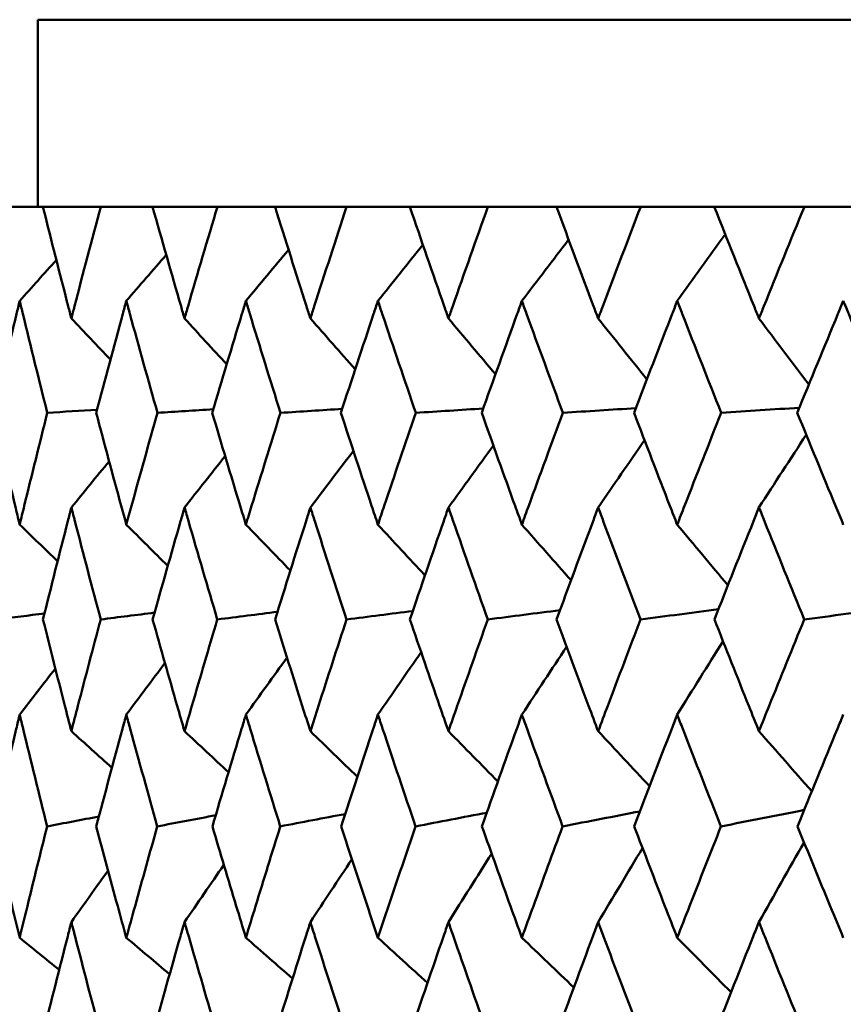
# Model space of a CAD drawing. Header units: millimetres. Extents: x 172 to 1631, y 500 to 2693.
# Tile 5 of 218: x 416.14 to 420.54, y 583.34 to 588.6. Entities that reach past the tile are written whole.
import ezdxf

# ---------------------------------------------------------------- set-up
doc = ezdxf.new("R2010")
doc.units = ezdxf.units.MM
doc.header["$LTSCALE"] = 10
doc.layers.add('Widoczne (ISO)', color=7, linetype='Continuous', lineweight=50)

msp = doc.modelspace()

# ---------------------------------------------------------------- linework, layer by layer
at = {"layer": 'Widoczne (ISO)'}
for p, q in [((416.2343, 588.6019), (452.2343, 588.6019)), ((416.2343, 588.6019), (416.2343, 587.6019)), ((416.0172, 587.6019), (416.262, 587.6019)), ((416.5714, 587.6019), (416.262, 587.6019)), ((416.5714, 587.6019), (416.8484, 587.6019)), ((417.1954, 587.6019), (416.8484, 587.6019)), ((417.1954, 587.6019), (417.5035, 587.6019)), ((417.8866, 587.6019), (417.5035, 587.6019)), ((417.8866, 587.6019), (418.2246, 587.6019)), ((418.6423, 587.6019), (418.2246, 587.6019)), ((418.6423, 587.6019), (419.0088, 587.6019)), ((419.4596, 587.6019), (419.0088, 587.6019)), ((419.4596, 587.6019), (419.8532, 587.6019)), ((420.3352, 587.6019), (419.8532, 587.6019)), ((420.3352, 587.6019), (420.7543, 587.6019))]:
    msp.add_line(p, q, dxfattribs=at)
msp.add_circle((434.2343, 549.6019), 50, dxfattribs=at)
for points, knots in [([(416.262, 587.6019), (416.3065, 587.4243), (416.3516, 587.2467), (416.403, 587.0474), (416.4085, 587.0259), (416.4141, 587.0043)], [0, 0, 0, 0, 0.06135239, 0.06135239, 0.06879633, 0.06879633, 0.06879633, 0.06879633]), ([(416.4141, 587.0043), (416.4197, 587.0259), (416.4253, 587.0474), (416.477, 587.2466), (416.5239, 587.4243), (416.5714, 587.6019)], [0.05393723, 0.05393723, 0.05393723, 0.05393723, 0.06137399, 0.06137399, 0.12273355, 0.12273355, 0.12273355, 0.12273355]), ([(416.8484, 587.6019), (416.8985, 587.4243), (416.9493, 587.2467), (417.0069, 587.0474), (417.0132, 587.0259), (417.0194, 587.0043)], [0, 0, 0, 0, 0.06135239, 0.06135239, 0.06879633, 0.06879633, 0.06879633, 0.06879633]), ([(417.0194, 587.0043), (417.0257, 587.0259), (417.0319, 587.0474), (417.0899, 587.2466), (417.1423, 587.4243), (417.1954, 587.6019)], [0.05393723, 0.05393723, 0.05393723, 0.05393723, 0.06137399, 0.06137399, 0.12273355, 0.12273355, 0.12273355, 0.12273355]), ([(417.5035, 587.6019), (417.559, 587.4243), (417.6152, 587.2467), (417.6788, 587.0474), (417.6857, 587.0259), (417.6926, 587.0043)], [0, 0, 0, 0, 0.06135239, 0.06135239, 0.06879633, 0.06879633, 0.06879633, 0.06879633]), ([(417.6926, 587.0043), (417.6995, 587.0259), (417.7065, 587.0474), (417.7705, 587.2466), (417.8282, 587.4243), (417.8866, 587.6019)], [0.05393723, 0.05393723, 0.05393723, 0.05393723, 0.06137399, 0.06137399, 0.12273355, 0.12273355, 0.12273355, 0.12273355]), ([(418.2246, 587.6019), (418.2853, 587.4243), (418.3467, 587.2467), (418.4161, 587.0474), (418.4236, 587.0259), (418.4312, 587.0043)], [0, 0, 0, 0, 0.06135239, 0.06135239, 0.06879633, 0.06879633, 0.06879633, 0.06879633]), ([(418.4312, 587.0043), (418.4387, 587.0259), (418.4462, 587.0474), (418.516, 587.2466), (418.5788, 587.4243), (418.6423, 587.6019)], [0.05393723, 0.05393723, 0.05393723, 0.05393723, 0.06137399, 0.06137399, 0.12273355, 0.12273355, 0.12273355, 0.12273355]), ([(419.0088, 587.6019), (419.0746, 587.4243), (419.1408, 587.2467), (419.2158, 587.0474), (419.2239, 587.0259), (419.232, 587.0043)], [0, 0, 0, 0, 0.06135239, 0.06135239, 0.06879633, 0.06879633, 0.06879633, 0.06879633]), ([(419.232, 587.0043), (419.2402, 587.0259), (419.2483, 587.0474), (419.3235, 587.2466), (419.3913, 587.4243), (419.4596, 587.6019)], [0.05393723, 0.05393723, 0.05393723, 0.05393723, 0.06137399, 0.06137399, 0.12273355, 0.12273355, 0.12273355, 0.12273355]), ([(419.8532, 587.6019), (419.9236, 587.4243), (419.9946, 587.2467), (420.0748, 587.0474), (420.0834, 587.0259), (420.0921, 587.0043)], [0, 0, 0, 0, 0.06135239, 0.06135239, 0.06879633, 0.06879633, 0.06879633, 0.06879633]), ([(420.0921, 587.0043), (420.1008, 587.0259), (420.1095, 587.0474), (420.1899, 587.2466), (420.2623, 587.4243), (420.3352, 587.6019)], [0.05393723, 0.05393723, 0.05393723, 0.05393723, 0.06137399, 0.06137399, 0.12273355, 0.12273355, 0.12273355, 0.12273355]), ([(416.1377, 587.0977), (416.1321, 587.0745), (416.1265, 587.0513), (416.0783, 586.8519), (416.0365, 586.6756), (415.9953, 586.4993)], [0.05804162, 0.05804162, 0.05804162, 0.05804162, 0.06605559, 0.06605559, 0.12689392, 0.12689392, 0.12689392, 0.12689392]), ([(416.2853, 586.4993), (416.2411, 586.6756), (416.1976, 586.8518), (416.149, 587.0512), (416.1434, 587.0745), (416.1377, 587.0977)], [0.00523804, 0.00523804, 0.00523804, 0.00523804, 0.06606705, 0.06606705, 0.07409033, 0.07409033, 0.07409033, 0.07409033]), ([(416.7081, 587.0977), (416.7018, 587.0745), (416.6954, 587.0513), (416.6409, 586.8519), (416.5934, 586.6756), (416.5466, 586.4993)], [0.05804162, 0.05804162, 0.05804162, 0.05804162, 0.06605559, 0.06605559, 0.12689392, 0.12689392, 0.12689392, 0.12689392]), ([(416.8747, 586.4993), (416.825, 586.6756), (416.7758, 586.8518), (416.7209, 587.0512), (416.7145, 587.0745), (416.7081, 587.0977)], [0.00523804, 0.00523804, 0.00523804, 0.00523804, 0.06606705, 0.06606705, 0.07409033, 0.07409033, 0.07409033, 0.07409033]), ([(417.3477, 587.0977), (417.3406, 587.0745), (417.3335, 587.0513), (417.2729, 586.8519), (417.2199, 586.6756), (417.1677, 586.4993)], [0.05804162, 0.05804162, 0.05804162, 0.05804162, 0.06605559, 0.06605559, 0.12689392, 0.12689392, 0.12689392, 0.12689392]), ([(417.5326, 586.4993), (417.4775, 586.6756), (417.4229, 586.8518), (417.3619, 587.0512), (417.3548, 587.0745), (417.3477, 587.0977)], [0.00523804, 0.00523804, 0.00523804, 0.00523804, 0.06606705, 0.06606705, 0.07409033, 0.07409033, 0.07409033, 0.07409033]), ([(418.0539, 587.0977), (418.0461, 587.0745), (418.0384, 587.0513), (417.9718, 586.8519), (417.9136, 586.6756), (417.8561, 586.4993)], [0.05804162, 0.05804162, 0.05804162, 0.05804162, 0.06605559, 0.06605559, 0.12689392, 0.12689392, 0.12689392, 0.12689392]), ([(418.2564, 586.4993), (418.1962, 586.6756), (418.1364, 586.8518), (418.0695, 587.0512), (418.0617, 587.0745), (418.0539, 587.0977)], [0.00523804, 0.00523804, 0.00523804, 0.00523804, 0.06606705, 0.06606705, 0.07409033, 0.07409033, 0.07409033, 0.07409033]), ([(418.824, 587.0977), (418.8156, 587.0745), (418.8071, 587.0513), (418.7349, 586.8519), (418.6717, 586.6756), (418.6091, 586.4993)], [0.05804162, 0.05804162, 0.05804162, 0.05804162, 0.06605559, 0.06605559, 0.12689392, 0.12689392, 0.12689392, 0.12689392]), ([(419.0433, 586.4993), (418.9781, 586.6756), (418.9135, 586.8518), (418.8409, 587.0512), (418.8324, 587.0745), (418.824, 587.0977)], [0.00523804, 0.00523804, 0.00523804, 0.00523804, 0.06606705, 0.06606705, 0.07409033, 0.07409033, 0.07409033, 0.07409033]), ([(419.6549, 587.0977), (419.6458, 587.0745), (419.6368, 587.0513), (419.5592, 586.8519), (419.4912, 586.6756), (419.4239, 586.4993)], [0.05804162, 0.05804162, 0.05804162, 0.05804162, 0.06605559, 0.06605559, 0.12689392, 0.12689392, 0.12689392, 0.12689392]), ([(419.8901, 586.4993), (419.8203, 586.6756), (419.7509, 586.8518), (419.673, 587.0512), (419.6639, 587.0745), (419.6549, 587.0977)], [0.00523804, 0.00523804, 0.00523804, 0.00523804, 0.06606705, 0.06606705, 0.07409033, 0.07409033, 0.07409033, 0.07409033]), ([(420.5433, 587.0977), (420.5337, 587.0745), (420.524, 587.0513), (420.4414, 586.8519), (420.3689, 586.6756), (420.297, 586.4993)], [0.05804162, 0.05804162, 0.05804162, 0.05804162, 0.06605559, 0.06605559, 0.12689392, 0.12689392, 0.12689392, 0.12689392]), ([(420.7936, 586.4993), (420.7193, 586.6756), (420.6456, 586.8518), (420.5626, 587.0512), (420.553, 587.0745), (420.5433, 587.0977)], [0.00523804, 0.00523804, 0.00523804, 0.00523804, 0.06606705, 0.06606705, 0.07409033, 0.07409033, 0.07409033, 0.07409033]), ([(415.9953, 586.4993), (416.0341, 586.3334), (416.0735, 586.1674), (416.1215, 585.968), (416.1296, 585.9345), (416.1377, 585.9011)], [0.00418374, 0.00418374, 0.00418374, 0.00418374, 0.06147247, 0.06147247, 0.07302352, 0.07302352, 0.07302352, 0.07302352]), ([(416.1377, 585.9011), (416.1458, 585.9345), (416.1539, 585.968), (416.2026, 586.1674), (416.2437, 586.3334), (416.2853, 586.4993)], [0.04993807, 0.04993807, 0.04993807, 0.04993807, 0.0614821, 0.0614821, 0.11877783, 0.11877783, 0.11877783, 0.11877783]), ([(416.5466, 586.4993), (416.5907, 586.3334), (416.6354, 586.1674), (416.6898, 585.968), (416.6989, 585.9345), (416.7081, 585.9011)], [0.00418374, 0.00418374, 0.00418374, 0.00418374, 0.06147247, 0.06147247, 0.07302352, 0.07302352, 0.07302352, 0.07302352]), ([(416.7081, 585.9011), (416.7173, 585.9345), (416.7265, 585.968), (416.7815, 586.1674), (416.8278, 586.3334), (416.8747, 586.4993)], [0.04993807, 0.04993807, 0.04993807, 0.04993807, 0.0614821, 0.0614821, 0.11877783, 0.11877783, 0.11877783, 0.11877783]), ([(417.1677, 586.4993), (417.2169, 586.3334), (417.2668, 586.1674), (417.3273, 585.968), (417.3375, 585.9345), (417.3477, 585.9011)], [0.00418374, 0.00418374, 0.00418374, 0.00418374, 0.06147247, 0.06147247, 0.07302352, 0.07302352, 0.07302352, 0.07302352]), ([(417.3477, 585.9011), (417.3579, 585.9345), (417.3681, 585.968), (417.4292, 586.1674), (417.4806, 586.3334), (417.5326, 586.4993)], [0.04993807, 0.04993807, 0.04993807, 0.04993807, 0.0614821, 0.0614821, 0.11877783, 0.11877783, 0.11877783, 0.11877783]), ([(417.8561, 586.4993), (417.9103, 586.3334), (417.9651, 586.1674), (418.0315, 585.968), (418.0427, 585.9345), (418.0539, 585.9011)], [0.00418374, 0.00418374, 0.00418374, 0.00418374, 0.06147247, 0.06147247, 0.07302352, 0.07302352, 0.07302352, 0.07302352]), ([(418.0539, 585.9011), (418.0651, 585.9345), (418.0763, 585.968), (418.1433, 586.1674), (418.1996, 586.3334), (418.2564, 586.4993)], [0.04993807, 0.04993807, 0.04993807, 0.04993807, 0.0614821, 0.0614821, 0.11877783, 0.11877783, 0.11877783, 0.11877783]), ([(418.6091, 586.4993), (418.6681, 586.3334), (418.7276, 586.1674), (418.7997, 585.968), (418.8119, 585.9345), (418.824, 585.9011)], [0.00418374, 0.00418374, 0.00418374, 0.00418374, 0.06147247, 0.06147247, 0.07302352, 0.07302352, 0.07302352, 0.07302352]), ([(418.824, 585.9011), (418.8361, 585.9345), (418.8483, 585.968), (418.9209, 586.1674), (418.9818, 586.3334), (419.0433, 586.4993)], [0.04993807, 0.04993807, 0.04993807, 0.04993807, 0.0614821, 0.0614821, 0.11877783, 0.11877783, 0.11877783, 0.11877783]), ([(419.4239, 586.4993), (419.4874, 586.3334), (419.5514, 586.1674), (419.6288, 585.968), (419.6418, 585.9345), (419.6549, 585.9011)], [0.00418374, 0.00418374, 0.00418374, 0.00418374, 0.06147247, 0.06147247, 0.07302352, 0.07302352, 0.07302352, 0.07302352]), ([(419.6549, 585.9011), (419.6679, 585.9345), (419.681, 585.968), (419.7589, 586.1674), (419.8243, 586.3334), (419.8901, 586.4993)], [0.04993807, 0.04993807, 0.04993807, 0.04993807, 0.0614821, 0.0614821, 0.11877783, 0.11877783, 0.11877783, 0.11877783]), ([(420.297, 586.4993), (420.3648, 586.3334), (420.433, 586.1674), (420.5156, 585.968), (420.5294, 585.9345), (420.5433, 585.9011)], [0.00418374, 0.00418374, 0.00418374, 0.00418374, 0.06147247, 0.06147247, 0.07302352, 0.07302352, 0.07302352, 0.07302352]), ([(416.4141, 585.993), (416.4078, 585.9686), (416.4015, 585.9441), (416.3503, 585.7445), (416.306, 585.5694), (416.2624, 585.3942)], [0.06241522, 0.06241522, 0.06241522, 0.06241522, 0.0708546, 0.0708546, 0.13127416, 0.13127416, 0.13127416, 0.13127416]), ([(416.571, 585.3942), (416.5244, 585.5693), (416.4784, 585.7444), (416.4268, 585.944), (416.4204, 585.9685), (416.4141, 585.993)], [0.01044349, 0.01044349, 0.01044349, 0.01044349, 0.07085106, 0.07085106, 0.07930241, 0.07930241, 0.07930241, 0.07930241]), ([(417.0194, 585.993), (417.0123, 585.9686), (417.0053, 585.9441), (416.9478, 585.7445), (416.898, 585.5694), (416.8489, 585.3942)], [0.06241522, 0.06241522, 0.06241522, 0.06241522, 0.0708546, 0.0708546, 0.13127416, 0.13127416, 0.13127416, 0.13127416]), ([(417.1949, 585.3942), (417.1429, 585.5693), (417.0915, 585.7444), (417.0336, 585.944), (417.0265, 585.9685), (417.0194, 585.993)], [0.01044349, 0.01044349, 0.01044349, 0.01044349, 0.07085106, 0.07085106, 0.07930241, 0.07930241, 0.07930241, 0.07930241]), ([(417.6926, 585.993), (417.6848, 585.9686), (417.677, 585.9441), (417.6135, 585.7445), (417.5584, 585.5694), (417.504, 585.3942)], [0.06241522, 0.06241522, 0.06241522, 0.06241522, 0.0708546, 0.0708546, 0.13127416, 0.13127416, 0.13127416, 0.13127416]), ([(417.8861, 585.3942), (417.8288, 585.5693), (417.7722, 585.7444), (417.7083, 585.944), (417.7005, 585.9685), (417.6926, 585.993)], [0.01044349, 0.01044349, 0.01044349, 0.01044349, 0.07085106, 0.07085106, 0.07930241, 0.07930241, 0.07930241, 0.07930241]), ([(418.4312, 585.993), (418.4226, 585.9686), (418.4141, 585.9441), (418.3449, 585.7445), (418.2847, 585.5694), (418.2251, 585.3942)], [0.06241522, 0.06241522, 0.06241522, 0.06241522, 0.0708546, 0.0708546, 0.13127416, 0.13127416, 0.13127416, 0.13127416]), ([(418.6417, 585.3942), (418.5795, 585.5693), (418.5179, 585.7444), (418.4482, 585.944), (418.4397, 585.9685), (418.4312, 585.993)], [0.01044349, 0.01044349, 0.01044349, 0.01044349, 0.07085106, 0.07085106, 0.07930241, 0.07930241, 0.07930241, 0.07930241]), ([(419.232, 585.993), (419.2228, 585.9686), (419.2137, 585.9441), (419.1389, 585.7445), (419.0739, 585.5694), (419.0094, 585.3942)], [0.06241522, 0.06241522, 0.06241522, 0.06241522, 0.0708546, 0.0708546, 0.13127416, 0.13127416, 0.13127416, 0.13127416]), ([(419.459, 585.3942), (419.392, 585.5693), (419.3256, 585.7444), (419.2504, 585.944), (419.2412, 585.9685), (419.232, 585.993)], [0.01044349, 0.01044349, 0.01044349, 0.01044349, 0.07085106, 0.07085106, 0.07930241, 0.07930241, 0.07930241, 0.07930241]), ([(420.0921, 585.993), (420.0823, 585.9686), (420.0725, 585.9441), (419.9925, 585.7445), (419.9229, 585.5694), (419.8538, 585.3942)], [0.06241522, 0.06241522, 0.06241522, 0.06241522, 0.0708546, 0.0708546, 0.13127416, 0.13127416, 0.13127416, 0.13127416]), ([(420.3345, 585.3942), (420.2631, 585.5693), (420.1921, 585.7444), (420.1118, 585.944), (420.102, 585.9685), (420.0921, 585.993)], [0.01044349, 0.01044349, 0.01044349, 0.01044349, 0.07085106, 0.07085106, 0.07930241, 0.07930241, 0.07930241, 0.07930241]), ([(416.2624, 585.3942), (416.3009, 585.2401), (416.3398, 585.0861), (416.3909, 584.8869), (416.4025, 584.8417), (416.4141, 584.7966)], [0.00838421, 0.00838421, 0.00838421, 0.00838421, 0.06155515, 0.06155515, 0.07712864, 0.07712864, 0.07712864, 0.07712864]), ([(416.4141, 584.7966), (416.4258, 584.8417), (416.4375, 584.8868), (416.4893, 585.086), (416.5299, 585.2401), (416.571, 585.3942)], [0.04598621, 0.04598621, 0.04598621, 0.04598621, 0.06155279, 0.06155279, 0.11473062, 0.11473062, 0.11473062, 0.11473062]), ([(416.8489, 585.3942), (416.8922, 585.2401), (416.936, 585.0861), (416.9933, 584.8869), (417.0064, 584.8417), (417.0194, 584.7966)], [0.00838421, 0.00838421, 0.00838421, 0.00838421, 0.06155515, 0.06155515, 0.07712864, 0.07712864, 0.07712864, 0.07712864]), ([(417.0194, 584.7966), (417.0325, 584.8417), (417.0456, 584.8868), (417.1036, 585.086), (417.149, 585.2401), (417.1949, 585.3942)], [0.04598621, 0.04598621, 0.04598621, 0.04598621, 0.06155279, 0.06155279, 0.11473062, 0.11473062, 0.11473062, 0.11473062]), ([(417.504, 585.3942), (417.552, 585.2401), (417.6005, 585.0861), (417.6638, 584.8869), (417.6782, 584.8417), (417.6926, 584.7966)], [0.00838421, 0.00838421, 0.00838421, 0.00838421, 0.06155515, 0.06155515, 0.07712864, 0.07712864, 0.07712864, 0.07712864]), ([(417.6926, 584.7966), (417.7071, 584.8417), (417.7215, 584.8868), (417.7856, 585.086), (417.8356, 585.2401), (417.8861, 585.3942)], [0.04598621, 0.04598621, 0.04598621, 0.04598621, 0.06155279, 0.06155279, 0.11473062, 0.11473062, 0.11473062, 0.11473062]), ([(418.2251, 585.3942), (418.2777, 585.2401), (418.3306, 585.0861), (418.3997, 584.8869), (418.4154, 584.8417), (418.4312, 584.7966)], [0.00838421, 0.00838421, 0.00838421, 0.00838421, 0.06155515, 0.06155515, 0.07712864, 0.07712864, 0.07712864, 0.07712864]), ([(418.4312, 584.7966), (418.4469, 584.8417), (418.4626, 584.8868), (418.5324, 585.086), (418.5869, 585.2401), (418.6417, 585.3942)], [0.04598621, 0.04598621, 0.04598621, 0.04598621, 0.06155279, 0.06155279, 0.11473062, 0.11473062, 0.11473062, 0.11473062]), ([(419.0094, 585.3942), (419.0663, 585.2401), (419.1235, 585.0861), (419.1981, 584.8869), (419.2151, 584.8417), (419.232, 584.7966)], [0.00838421, 0.00838421, 0.00838421, 0.00838421, 0.06155515, 0.06155515, 0.07712864, 0.07712864, 0.07712864, 0.07712864]), ([(419.232, 584.7966), (419.249, 584.8417), (419.266, 584.8868), (419.3412, 585.086), (419.3999, 585.2401), (419.459, 585.3942)], [0.04598621, 0.04598621, 0.04598621, 0.04598621, 0.06155279, 0.06155279, 0.11473062, 0.11473062, 0.11473062, 0.11473062]), ([(419.8538, 585.3942), (419.9147, 585.2401), (419.9761, 585.0861), (420.0559, 584.8869), (420.074, 584.8417), (420.0921, 584.7966)], [0.00838421, 0.00838421, 0.00838421, 0.00838421, 0.06155515, 0.06155515, 0.07712864, 0.07712864, 0.07712864, 0.07712864]), ([(420.0921, 584.7966), (420.1103, 584.8417), (420.1284, 584.8868), (420.2088, 585.086), (420.2715, 585.2401), (420.3345, 585.3942)], [0.04598621, 0.04598621, 0.04598621, 0.04598621, 0.06155279, 0.06155279, 0.11473062, 0.11473062, 0.11473062, 0.11473062]), ([(416.1377, 584.8854), (416.1316, 584.8601), (416.1255, 584.8348), (416.0777, 584.6355), (416.0365, 584.4615), (415.9961, 584.2874)], [0.06686277, 0.06686277, 0.06686277, 0.06686277, 0.07557848, 0.07557848, 0.13558897, 0.13558897, 0.13558897, 0.13558897]), ([(416.2845, 584.2874), (416.2411, 584.4614), (416.1982, 584.6354), (416.1499, 584.8347), (416.1438, 584.8601), (416.1377, 584.8854)], [0.01556037, 0.01556037, 0.01556037, 0.01556037, 0.07555527, 0.07555527, 0.08428623, 0.08428623, 0.08428623, 0.08428623]), ([(416.7081, 584.8854), (416.7012, 584.8601), (416.6943, 584.8348), (416.6401, 584.6355), (416.5935, 584.4615), (416.5475, 584.2874)], [0.06686277, 0.06686277, 0.06686277, 0.06686277, 0.07557848, 0.07557848, 0.13558897, 0.13558897, 0.13558897, 0.13558897]), ([(416.8738, 584.2874), (416.8249, 584.4614), (416.7766, 584.6354), (416.722, 584.8347), (416.715, 584.8601), (416.7081, 584.8854)], [0.01556037, 0.01556037, 0.01556037, 0.01556037, 0.07555527, 0.07555527, 0.08428623, 0.08428623, 0.08428623, 0.08428623]), ([(417.3477, 584.8854), (417.34, 584.8601), (417.3324, 584.8348), (417.2721, 584.6355), (417.22, 584.4615), (417.1686, 584.2874)], [0.06686277, 0.06686277, 0.06686277, 0.06686277, 0.07557848, 0.07557848, 0.13558897, 0.13558897, 0.13558897, 0.13558897]), ([(417.5316, 584.2874), (417.4774, 584.4614), (417.4238, 584.6354), (417.3631, 584.8347), (417.3554, 584.8601), (417.3477, 584.8854)], [0.01556037, 0.01556037, 0.01556037, 0.01556037, 0.07555527, 0.07555527, 0.08428623, 0.08428623, 0.08428623, 0.08428623]), ([(418.0539, 584.8854), (418.0455, 584.8601), (418.0371, 584.8348), (417.9709, 584.6355), (417.9137, 584.4615), (417.8572, 584.2874)], [0.06686277, 0.06686277, 0.06686277, 0.06686277, 0.07557848, 0.07557848, 0.13558897, 0.13558897, 0.13558897, 0.13558897]), ([(418.2553, 584.2874), (418.1961, 584.4614), (418.1374, 584.6354), (418.0708, 584.8347), (418.0623, 584.8601), (418.0539, 584.8854)], [0.01556037, 0.01556037, 0.01556037, 0.01556037, 0.07555527, 0.07555527, 0.08428623, 0.08428623, 0.08428623, 0.08428623]), ([(418.824, 584.8854), (418.8149, 584.8601), (418.8057, 584.8348), (418.7339, 584.6355), (418.6718, 584.4615), (418.6103, 584.2874)], [0.06686277, 0.06686277, 0.06686277, 0.06686277, 0.07557848, 0.07557848, 0.13558897, 0.13558897, 0.13558897, 0.13558897]), ([(419.0421, 584.2874), (418.978, 584.4614), (418.9145, 584.6354), (418.8423, 584.8347), (418.8331, 584.8601), (418.824, 584.8854)], [0.01556037, 0.01556037, 0.01556037, 0.01556037, 0.07555527, 0.07555527, 0.08428623, 0.08428623, 0.08428623, 0.08428623]), ([(419.6549, 584.8854), (419.6451, 584.8601), (419.6353, 584.8348), (419.5582, 584.6355), (419.4914, 584.4615), (419.4251, 584.2874)], [0.06686277, 0.06686277, 0.06686277, 0.06686277, 0.07557848, 0.07557848, 0.13558897, 0.13558897, 0.13558897, 0.13558897]), ([(419.8888, 584.2874), (419.8202, 584.4614), (419.752, 584.6354), (419.6745, 584.8347), (419.6647, 584.8601), (419.6549, 584.8854)], [0.01556037, 0.01556037, 0.01556037, 0.01556037, 0.07555527, 0.07555527, 0.08428623, 0.08428623, 0.08428623, 0.08428623]), ([(420.5433, 584.8854), (420.5329, 584.8601), (420.5224, 584.8348), (420.4403, 584.6355), (420.3691, 584.4615), (420.2984, 584.2874)], [0.06686277, 0.06686277, 0.06686277, 0.06686277, 0.07557848, 0.07557848, 0.13558897, 0.13558897, 0.13558897, 0.13558897]), ([(415.9961, 584.2874), (416.0292, 584.1454), (416.0628, 584.0034), (416.1104, 583.8049), (416.124, 583.7484), (416.1377, 583.6919)], [0.01259731, 0.01259731, 0.01259731, 0.01259731, 0.06159863, 0.06159863, 0.08110666, 0.08110666, 0.08110666, 0.08110666]), ([(416.1377, 583.6919), (416.1514, 583.7484), (416.1652, 583.8049), (416.2137, 584.0034), (416.2489, 584.1454), (416.2845, 584.2874)], [0.04208868, 0.04208868, 0.04208868, 0.04208868, 0.06158988, 0.06158988, 0.11059803, 0.11059803, 0.11059803, 0.11059803]), ([(416.5475, 584.2874), (416.5852, 584.1454), (416.6233, 584.0034), (416.6772, 583.8049), (416.6926, 583.7484), (416.7081, 583.6919)], [0.01259731, 0.01259731, 0.01259731, 0.01259731, 0.06159863, 0.06159863, 0.08110666, 0.08110666, 0.08110666, 0.08110666]), ([(416.7081, 583.6919), (416.7236, 583.7484), (416.7392, 583.8049), (416.794, 584.0034), (416.8337, 584.1454), (416.8738, 584.2874)], [0.04208868, 0.04208868, 0.04208868, 0.04208868, 0.06158988, 0.06158988, 0.11059803, 0.11059803, 0.11059803, 0.11059803]), ([(417.1686, 584.2874), (417.2107, 584.1454), (417.2533, 584.0034), (417.3133, 583.8049), (417.3305, 583.7484), (417.3477, 583.6919)], [0.01259731, 0.01259731, 0.01259731, 0.01259731, 0.06159863, 0.06159863, 0.08110666, 0.08110666, 0.08110666, 0.08110666]), ([(417.3477, 583.6919), (417.3649, 583.7484), (417.3822, 583.8049), (417.4432, 584.0034), (417.4872, 584.1454), (417.5316, 584.2874)], [0.04208868, 0.04208868, 0.04208868, 0.04208868, 0.06158988, 0.06158988, 0.11059803, 0.11059803, 0.11059803, 0.11059803]), ([(417.8572, 584.2874), (417.9035, 584.1454), (417.9503, 584.0034), (418.0162, 583.8049), (418.035, 583.7484), (418.0539, 583.6919)], [0.01259731, 0.01259731, 0.01259731, 0.01259731, 0.06159863, 0.06159863, 0.08110666, 0.08110666, 0.08110666, 0.08110666]), ([(418.0539, 583.6919), (418.0728, 583.7484), (418.0918, 583.8049), (418.1586, 584.0034), (418.2067, 584.1454), (418.2553, 584.2874)], [0.04208868, 0.04208868, 0.04208868, 0.04208868, 0.06158988, 0.06158988, 0.11059803, 0.11059803, 0.11059803, 0.11059803]), ([(418.6103, 584.2874), (418.6607, 584.1454), (418.7115, 584.0034), (418.7831, 583.8049), (418.8035, 583.7484), (418.824, 583.6919)], [0.01259731, 0.01259731, 0.01259731, 0.01259731, 0.06159863, 0.06159863, 0.08110666, 0.08110666, 0.08110666, 0.08110666]), ([(418.824, 583.6919), (418.8445, 583.7484), (418.865, 583.8049), (418.9374, 584.0034), (418.9896, 584.1454), (419.0421, 584.2874)], [0.04208868, 0.04208868, 0.04208868, 0.04208868, 0.06158988, 0.06158988, 0.11059803, 0.11059803, 0.11059803, 0.11059803]), ([(419.4251, 584.2874), (419.4794, 584.1454), (419.534, 584.0034), (419.6109, 583.8049), (419.6329, 583.7484), (419.6549, 583.6919)], [0.01259731, 0.01259731, 0.01259731, 0.01259731, 0.06159863, 0.06159863, 0.08110666, 0.08110666, 0.08110666, 0.08110666]), ([(419.6549, 583.6919), (419.6769, 583.7484), (419.6989, 583.8049), (419.7766, 584.0034), (419.8325, 584.1454), (419.8888, 584.2874)], [0.04208868, 0.04208868, 0.04208868, 0.04208868, 0.06158988, 0.06158988, 0.11059803, 0.11059803, 0.11059803, 0.11059803]), ([(420.2984, 584.2874), (420.3563, 584.1454), (420.4146, 584.0034), (420.4965, 583.8049), (420.5199, 583.7484), (420.5433, 583.6919)], [0.01259731, 0.01259731, 0.01259731, 0.01259731, 0.06159863, 0.06159863, 0.08110666, 0.08110666, 0.08110666, 0.08110666]), ([(416.4141, 583.7757), (416.4076, 583.7501), (416.401, 583.7246), (416.3502, 583.526), (416.3066, 583.3529), (416.2637, 583.1798)], [0.07138254, 0.07138254, 0.07138254, 0.07138254, 0.08018544, 0.08018544, 0.13983561, 0.13983561, 0.13983561, 0.13983561]), ([(416.5697, 583.1798), (416.5238, 583.3528), (416.4785, 583.5259), (416.4273, 583.7245), (416.4207, 583.7501), (416.4141, 583.7757)], [0.02053386, 0.02053386, 0.02053386, 0.02053386, 0.08016461, 0.08016461, 0.08898694, 0.08898694, 0.08898694, 0.08898694]), ([(417.0194, 583.7757), (417.0121, 583.7501), (417.0047, 583.7246), (416.9477, 583.526), (416.8987, 583.3529), (416.8503, 583.1798)], [0.07138254, 0.07138254, 0.07138254, 0.07138254, 0.08018544, 0.08018544, 0.13983561, 0.13983561, 0.13983561, 0.13983561]), ([(417.1934, 583.1798), (417.1422, 583.3528), (417.0916, 583.5259), (417.0342, 583.7245), (417.0268, 583.7501), (417.0194, 583.7757)], [0.02053386, 0.02053386, 0.02053386, 0.02053386, 0.08016461, 0.08016461, 0.08898694, 0.08898694, 0.08898694, 0.08898694]), ([(417.6926, 583.7757), (417.6845, 583.7501), (417.6764, 583.7246), (417.6135, 583.526), (417.5592, 583.3529), (417.5056, 583.1798)], [0.07138254, 0.07138254, 0.07138254, 0.07138254, 0.08018544, 0.08018544, 0.13983561, 0.13983561, 0.13983561, 0.13983561]), ([(417.8844, 583.1798), (417.8281, 583.3528), (417.7723, 583.5259), (417.7089, 583.7245), (417.7008, 583.7501), (417.6926, 583.7757)], [0.02053386, 0.02053386, 0.02053386, 0.02053386, 0.08016461, 0.08016461, 0.08898694, 0.08898694, 0.08898694, 0.08898694]), ([(418.4312, 583.7757), (418.4223, 583.7501), (418.4135, 583.7246), (418.3448, 583.526), (418.2855, 583.3529), (418.2268, 583.1798)], [0.07138254, 0.07138254, 0.07138254, 0.07138254, 0.08018544, 0.08018544, 0.13983561, 0.13983561, 0.13983561, 0.13983561]), ([(418.64, 583.1798), (418.5787, 583.3528), (418.518, 583.5259), (418.4489, 583.7245), (418.44, 583.7501), (418.4312, 583.7757)], [0.02053386, 0.02053386, 0.02053386, 0.02053386, 0.08016461, 0.08016461, 0.08898694, 0.08898694, 0.08898694, 0.08898694]), ([(419.232, 583.7757), (419.2225, 583.7501), (419.2129, 583.7246), (419.1388, 583.526), (419.0748, 583.3529), (419.0113, 583.1798)], [0.07138254, 0.07138254, 0.07138254, 0.07138254, 0.08018544, 0.08018544, 0.13983561, 0.13983561, 0.13983561, 0.13983561]), ([(419.457, 583.1798), (419.3911, 583.3528), (419.3257, 583.5259), (419.2512, 583.7245), (419.2416, 583.7501), (419.232, 583.7757)], [0.02053386, 0.02053386, 0.02053386, 0.02053386, 0.08016461, 0.08016461, 0.08898694, 0.08898694, 0.08898694, 0.08898694]), ([(420.0921, 583.7757), (420.0819, 583.7501), (420.0717, 583.7246), (419.9924, 583.526), (419.9239, 583.3529), (419.8558, 583.1798)], [0.07138254, 0.07138254, 0.07138254, 0.07138254, 0.08018544, 0.08018544, 0.13983561, 0.13983561, 0.13983561, 0.13983561]), ([(420.3324, 583.1798), (420.2621, 583.3528), (420.1922, 583.5259), (420.1126, 583.7245), (420.1024, 583.7501), (420.0921, 583.7757)], [0.02053386, 0.02053386, 0.02053386, 0.02053386, 0.08016461, 0.08016461, 0.08898694, 0.08898694, 0.08898694, 0.08898694])]:
    msp.add_open_spline(points, degree=3, knots=knots, dxfattribs=at)
for points in [[(418.824, 587.0977), (418.9073, 587.2072), (418.9907, 587.3166), (419.0742, 587.4258)], [(419.6549, 587.0977), (419.7404, 587.2167), (419.8261, 587.3354), (419.912, 587.4539)], [(418.0539, 587.0977), (418.134, 587.198), (418.2142, 587.2982), (418.2945, 587.3982)], [(416.7081, 587.0977), (416.7792, 587.1799), (416.8504, 587.262), (416.9216, 587.344)], [(417.3477, 587.0977), (417.4237, 587.1889), (417.4998, 587.28), (417.576, 587.371)], [(416.1377, 587.0977), (416.203, 587.1709), (416.2684, 587.244), (416.3339, 587.317)], [(416.4141, 587.0043), (416.4837, 586.9309), (416.5532, 586.8576), (416.6228, 586.7843)], [(417.0194, 587.0043), (417.0945, 586.9222), (417.1697, 586.8402), (417.2449, 586.7583)], [(417.6926, 587.0043), (417.7725, 586.9135), (417.8524, 586.8227), (417.9324, 586.7321)], [(418.4312, 587.0043), (418.5149, 586.9046), (418.5987, 586.805), (418.6826, 586.7055)], [(419.232, 587.0043), (419.3188, 586.8955), (419.4056, 586.7869), (419.4925, 586.6784)], [(420.0921, 587.0043), (420.1809, 586.8862), (420.2698, 586.7682), (420.3588, 586.6504)], [(416.5511, 586.5162), (416.4625, 586.5105), (416.3739, 586.5049), (416.2853, 586.4993)], [(417.1733, 586.5182), (417.0737, 586.5119), (416.9742, 586.5056), (416.8747, 586.4993)], [(417.8629, 586.5203), (417.7528, 586.5133), (417.6427, 586.5063), (417.5326, 586.4993)], [(418.6173, 586.5224), (418.497, 586.5147), (418.3767, 586.507), (418.2564, 586.4993)], [(419.4335, 586.5245), (419.3034, 586.5161), (419.1734, 586.5077), (419.0433, 586.4993)], [(420.3082, 586.5267), (420.1688, 586.5176), (420.0295, 586.5084), (419.8901, 586.4993)], [(420.0921, 585.993), (420.1762, 586.1229), (420.2606, 586.2526), (420.345, 586.382)], [(418.4312, 585.993), (418.5112, 586.1036), (418.5913, 586.2139), (418.6716, 586.3241)], [(419.232, 585.993), (419.3146, 586.1131), (419.3972, 586.233), (419.4801, 586.3527)], [(417.0194, 585.993), (417.0917, 586.0848), (417.1642, 586.1764), (417.2367, 586.2679)], [(417.6926, 585.993), (417.7692, 586.0941), (417.846, 586.1951), (417.9228, 586.2959)], [(416.4141, 585.993), (416.4813, 586.0754), (416.5486, 586.1577), (416.616, 586.2398)], [(416.1377, 585.9011), (416.2053, 585.8359), (416.273, 585.7708), (416.3407, 585.7057)], [(416.7081, 585.9011), (416.782, 585.8276), (416.8559, 585.7541), (416.9298, 585.6807)], [(417.3477, 585.9011), (417.427, 585.8192), (417.5063, 585.7373), (417.5857, 585.6556)], [(418.0539, 585.9011), (418.1378, 585.8107), (418.2217, 585.7203), (418.3057, 585.6301)], [(418.824, 585.9011), (418.9116, 585.802), (418.9992, 585.7029), (419.0869, 585.604)], [(419.6549, 585.9011), (419.7452, 585.793), (419.8357, 585.685), (419.9262, 585.5772)], [(416.2704, 585.4265), (416.1859, 585.4157), (416.1013, 585.4049), (416.0168, 585.3942)], [(416.8592, 585.4307), (416.7631, 585.4185), (416.667, 585.4064), (416.571, 585.3942)], [(417.5167, 585.435), (417.4094, 585.4214), (417.3022, 585.4078), (417.1949, 585.3942)], [(418.2405, 585.4394), (418.1224, 585.4243), (418.0042, 585.4092), (417.8861, 585.3942)], [(419.0277, 585.4438), (418.8991, 585.4273), (418.7704, 585.4107), (418.6417, 585.3942)], [(419.8752, 585.4484), (419.7365, 585.4303), (419.5977, 585.4122), (419.459, 585.3942)], [(420.7797, 585.4531), (420.6313, 585.4335), (420.4829, 585.4138), (420.3345, 585.3942)], [(419.6549, 584.8854), (419.7364, 585.0164), (419.818, 585.1473), (419.8999, 585.2779)], [(418.0539, 584.8854), (418.1308, 584.9968), (418.2078, 585.1081), (418.285, 585.2192)], [(418.824, 584.8854), (418.9036, 585.0065), (418.9834, 585.1275), (419.0634, 585.2483)], [(416.7081, 584.8854), (416.7769, 584.9774), (416.8458, 585.0693), (416.9148, 585.1611)], [(417.3477, 584.8854), (417.4209, 584.9871), (417.4943, 585.0887), (417.5679, 585.1902)], [(416.1377, 584.8854), (416.2012, 584.9676), (416.2647, 585.0498), (416.3284, 585.1318)], [(416.4141, 584.7966), (416.4864, 584.7313), (416.5587, 584.6661), (416.631, 584.6009)], [(417.0194, 584.7966), (417.0978, 584.7233), (417.1762, 584.6501), (417.2547, 584.5769)], [(417.6926, 584.7966), (417.7763, 584.7152), (417.86, 584.6338), (417.9438, 584.5525)], [(418.4312, 584.7966), (418.5192, 584.7069), (418.6074, 584.6172), (418.6956, 584.5277)], [(419.232, 584.7966), (419.3236, 584.6983), (419.4153, 584.6001), (419.5071, 584.502)], [(420.0921, 584.7966), (420.1863, 584.6894), (420.2806, 584.5823), (420.3749, 584.4753)], [(420.3341, 584.3752), (420.1857, 584.3459), (420.0372, 584.3166), (419.8888, 584.2874)], [(416.5615, 584.3403), (416.4692, 584.3227), (416.3768, 584.305), (416.2845, 584.2874)], [(417.1863, 584.347), (417.0821, 584.3271), (416.978, 584.3072), (416.8738, 584.2874)], [(417.8788, 584.3537), (417.763, 584.3316), (417.6473, 584.3095), (417.5316, 584.2874)], [(418.6363, 584.3607), (418.5093, 584.3362), (418.3823, 584.3118), (418.2553, 584.2874)], [(419.4558, 584.3678), (419.3179, 584.341), (419.18, 584.3142), (419.0421, 584.2874)], [(419.232, 583.7757), (419.311, 583.9078), (419.3901, 584.0398), (419.4695, 584.1716)], [(420.0921, 583.7757), (420.1723, 583.918), (420.2526, 584.0602), (420.3332, 584.202)], [(417.6926, 583.7757), (417.7665, 583.8878), (417.8405, 583.9998), (417.9147, 584.1117)], [(418.4312, 583.7757), (418.508, 583.8978), (418.585, 584.0198), (418.6622, 584.1415)], [(417.0194, 583.7757), (417.0894, 583.8778), (417.1596, 583.9799), (417.2299, 584.0818)], [(416.4141, 583.7757), (416.4795, 583.8677), (416.5449, 583.9597), (416.6105, 584.0516)], [(416.1377, 583.6919), (416.2081, 583.6344), (416.2784, 583.577), (416.3488, 583.5196)], [(416.7081, 583.6919), (416.7853, 583.6268), (416.8624, 583.5618), (416.9397, 583.4968)], [(417.3477, 583.6919), (417.4308, 583.6191), (417.514, 583.5464), (417.5972, 583.4737)], [(418.0539, 583.6919), (418.1422, 583.6112), (418.2306, 583.5306), (418.319, 583.4501)], [(418.824, 583.6919), (418.9166, 583.6031), (419.0092, 583.5144), (419.1019, 583.4258)], [(419.6549, 583.6919), (419.7508, 583.5946), (419.8468, 583.4975), (419.9428, 583.4005)]]:
    msp.add_open_spline(points, degree=3, dxfattribs=at)

doc.saveas('drawing.dxf')
